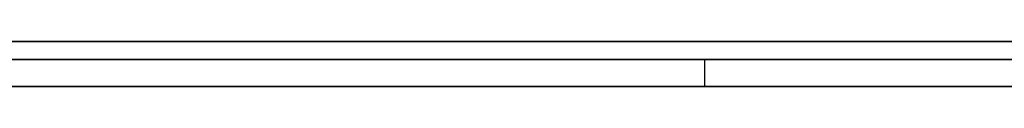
# Model space of a CAD drawing. Extents: x -2.05 to 2.05, y 0 to 2.3.
# Tile 11 of 74: x 0.752859 to 0.763756, y 2.219499 to 2.22. Entities that reach past the tile are written whole.
import ezdxf

# ---------------------------------------------------------------- set-up
doc = ezdxf.new("R2010")
doc.units = 0
doc.layers.get('0').update_dxf_attribs({"linetype": 'CONTINUOUS'})

# ---------------------------------------------------------------- blocks, each defined once
blk = doc.blocks.new('*U1')
at = {"extrusion": (0, 1, 0)}
for p, q in [((1.978, 2.219999, -0.83), (-1.978, 2.219999, -0.83)), ((-1.978, 2.219999, 0.83), (1.978, 2.219999, 0.83)), ((0.708, 2.219999, -0.705), (1.628, 2.219999, -0.705)), ((1.628, 2.219999, -0.405), (0.708, 2.219999, -0.405)), ((1.628, 2.219799, -0.705), (0.708, 2.219799, -0.705)), ((0.708, 2.219799, -0.405), (1.628, 2.219799, -0.405)), ((0.732716, 2.219799, -0.491024), (0.760438, 2.219799, -0.611024)), ((0.771998, 2.219799, -0.596134), (0.747802, 2.219799, -0.491024)), ((0.760438, 2.219799, -0.611024), (0.782381, 2.219799, -0.611024)), ((0.760438, 2.219499, -0.611024), (0.732716, 2.219499, -0.491024)), ((0.747802, 2.219499, -0.491024), (0.771998, 2.219499, -0.596134)), ((0.782381, 2.219499, -0.611024), (0.760438, 2.219499, -0.611024))]:
    blk.add_line(p, q, dxfattribs=at)
for p, q in [((1.978, 2.219999, -0.83), (-1.978, 2.219999, -0.83)), ((0.708, 2.219999, -0.705), (1.628, 2.219999, -0.705)), ((1.628, 2.219799, -0.705), (0.708, 2.219799, -0.705)), ((0.760438, 2.219799, -0.611024), (0.782381, 2.219799, -0.611024)), ((0.760438, 2.219799, -0.611024), (0.760438, 2.219499, -0.611024)), ((0.782381, 2.219499, -0.611024), (0.760438, 2.219499, -0.611024))]:
    blk.add_line(p, q)
at = {"extrusion": (0, 0, -1)}
for p, q in [((-1.978, 2.219999, 0.83), (1.978, 2.219999, 0.83)), ((1.628, 2.219999, -0.405), (0.708, 2.219999, -0.405)), ((0.708, 2.219799, -0.405), (1.628, 2.219799, -0.405))]:
    blk.add_line(p, q, dxfattribs=at)
at = {"extrusion": (0.974338, 0, 0.225092)}
for p, q in [((0.732716, 2.219799, -0.491024), (0.760438, 2.219799, -0.611024)), ((0.760438, 2.219799, -0.611024), (0.760438, 2.219499, -0.611024)), ((0.760438, 2.219499, -0.611024), (0.732716, 2.219499, -0.491024))]:
    blk.add_line(p, q, dxfattribs=at)
at = {"extrusion": (-0.974514, 0, -0.224329)}
for p, q in [((0.771998, 2.219799, -0.596134), (0.747802, 2.219799, -0.491024)), ((0.747802, 2.219499, -0.491024), (0.771998, 2.219499, -0.596134))]:
    blk.add_line(p, q, dxfattribs=at)
for points in [[(0.752827, 2.22, -0.28315), (0.752997, 2.22, -0.283133), (0.753166, 2.22, -0.283115), (0.753335, 2.22, -0.283097), (0.753503, 2.22, -0.283078), (0.753672, 2.22, -0.283059), (0.753839, 2.22, -0.283039), (0.754007, 2.22, -0.283018), (0.754174, 2.22, -0.282997), (0.75434, 2.22, -0.282975), (0.754506, 2.22, -0.282953), (0.754672, 2.22, -0.28293), (0.754837, 2.22, -0.282906), (0.755002, 2.22, -0.282882), (0.755167, 2.22, -0.282857), (0.755331, 2.22, -0.282831), (0.755495, 2.22, -0.282805), (0.755658, 2.22, -0.282778), (0.755821, 2.22, -0.282751), (0.755984, 2.22, -0.282723), (0.756146, 2.22, -0.282694), (0.756308, 2.22, -0.282665), (0.75647, 2.22, -0.282635), (0.756631, 2.22, -0.282604), (0.756791, 2.22, -0.282573), (0.756951, 2.22, -0.282542), (0.757111, 2.22, -0.282509), (0.757271, 2.22, -0.282476), (0.75743, 2.22, -0.282443), (0.757589, 2.22, -0.282409), (0.757747, 2.22, -0.282374), (0.757905, 2.22, -0.282338), (0.758062, 2.22, -0.282302), (0.758219, 2.22, -0.282266), (0.758376, 2.22, -0.282228), (0.758532, 2.22, -0.282191), (0.758688, 2.22, -0.282152), (0.758844, 2.22, -0.282113), (0.758999, 2.22, -0.282073), (0.759154, 2.22, -0.282033), (0.759308, 2.22, -0.281992), (0.759462, 2.22, -0.28195), (0.759615, 2.22, -0.281908), (0.759769, 2.22, -0.281865), (0.759921, 2.22, -0.281822), (0.760074, 2.22, -0.281778), (0.760226, 2.22, -0.281733), (0.760377, 2.22, -0.281688), (0.760528, 2.22, -0.281642), (0.760679, 2.22, -0.281596), (0.76083, 2.22, -0.281549), (0.76098, 2.22, -0.281501), (0.761129, 2.22, -0.281453), (0.761279, 2.22, -0.281404), (0.761427, 2.22, -0.281354), (0.761576, 2.22, -0.281304), (0.761724, 2.22, -0.281253), (0.761871, 2.22, -0.281202), (0.762019, 2.22, -0.28115), (0.762166, 2.22, -0.281097), (0.762312, 2.22, -0.281044), (0.762458, 2.22, -0.28099), (0.762604, 2.22, -0.280935), (0.762749, 2.22, -0.28088), (0.762894, 2.22, -0.280824), (0.763038, 2.22, -0.280768), (0.763183, 2.22, -0.280711), (0.763326, 2.22, -0.280654), (0.76347, 2.22, -0.280595), (0.763613, 2.22, -0.280537), (0.763755, 2.22, -0.280477), (0.763897, 2.22, -0.280417)], [(0.763828, 2.22, -0.202867), (0.763688, 2.22, -0.202808), (0.763547, 2.22, -0.20275), (0.763405, 2.22, -0.202692), (0.763263, 2.22, -0.202636), (0.763121, 2.22, -0.202579), (0.762978, 2.22, -0.202524), (0.762835, 2.22, -0.202469), (0.762691, 2.22, -0.202414), (0.762547, 2.22, -0.20236), (0.762403, 2.22, -0.202307), (0.762258, 2.22, -0.202255), (0.762113, 2.22, -0.202203), (0.761967, 2.22, -0.202151), (0.761821, 2.22, -0.2021), (0.761675, 2.22, -0.20205), (0.761528, 2.22, -0.202), (0.76138, 2.22, -0.201951), (0.761233, 2.22, -0.201903), (0.761085, 2.22, -0.201855), (0.760936, 2.22, -0.201808), (0.760787, 2.22, -0.201761), (0.760638, 2.22, -0.201715), (0.760488, 2.22, -0.20167), (0.760338, 2.22, -0.201625), (0.760188, 2.22, -0.201581), (0.760037, 2.22, -0.201537), (0.759885, 2.22, -0.201494), (0.759734, 2.22, -0.201452), (0.759581, 2.22, -0.20141), (0.759429, 2.22, -0.201369), (0.759276, 2.22, -0.201328), (0.759122, 2.22, -0.201288), (0.758969, 2.22, -0.201249), (0.758814, 2.22, -0.20121), (0.75866, 2.22, -0.201172), (0.758505, 2.22, -0.201134), (0.758349, 2.22, -0.201097), (0.758193, 2.22, -0.201061), (0.758037, 2.22, -0.201025), (0.757881, 2.22, -0.20099), (0.757724, 2.22, -0.200955), (0.757566, 2.22, -0.200921), (0.757408, 2.22, -0.200888), (0.75725, 2.22, -0.200855), (0.757091, 2.22, -0.200823), (0.756932, 2.22, -0.200791), (0.756773, 2.22, -0.200761), (0.756613, 2.22, -0.20073), (0.756452, 2.22, -0.2007), (0.756292, 2.22, -0.200671), (0.75613, 2.22, -0.200643), (0.755969, 2.22, -0.200615), (0.755807, 2.22, -0.200587), (0.755645, 2.22, -0.200561), (0.755482, 2.22, -0.200534), (0.755319, 2.22, -0.200509), (0.755155, 2.22, -0.200484), (0.754991, 2.22, -0.200459), (0.754827, 2.22, -0.200436), (0.754662, 2.22, -0.200413), (0.754497, 2.22, -0.20039), (0.754331, 2.22, -0.200368), (0.754165, 2.22, -0.200347), (0.753998, 2.22, -0.200326), (0.753832, 2.22, -0.200306), (0.753664, 2.22, -0.200286), (0.753497, 2.22, -0.200267), (0.753329, 2.22, -0.200249), (0.75316, 2.22, -0.200231), (0.752991, 2.22, -0.200214), (0.752822, 2.22, -0.200198)], [(0.752827, 2.22, -0.28315), (0.752997, 2.22, -0.283133), (0.753166, 2.22, -0.283115), (0.753335, 2.22, -0.283097), (0.753503, 2.22, -0.283078), (0.753672, 2.22, -0.283059), (0.753839, 2.22, -0.283039), (0.754007, 2.22, -0.283018), (0.754174, 2.22, -0.282997), (0.75434, 2.22, -0.282975), (0.754506, 2.22, -0.282953), (0.754672, 2.22, -0.28293), (0.754837, 2.22, -0.282906), (0.755002, 2.22, -0.282882), (0.755167, 2.22, -0.282857), (0.755331, 2.22, -0.282831), (0.755495, 2.22, -0.282805), (0.755658, 2.22, -0.282778), (0.755821, 2.22, -0.282751), (0.755984, 2.22, -0.282723), (0.756146, 2.22, -0.282694), (0.756308, 2.22, -0.282665), (0.75647, 2.22, -0.282635), (0.756631, 2.22, -0.282604), (0.756791, 2.22, -0.282573), (0.756951, 2.22, -0.282542), (0.757111, 2.22, -0.282509), (0.757271, 2.22, -0.282476), (0.75743, 2.22, -0.282443), (0.757589, 2.22, -0.282409), (0.757747, 2.22, -0.282374), (0.757905, 2.22, -0.282338), (0.758062, 2.22, -0.282302), (0.758219, 2.22, -0.282266), (0.758376, 2.22, -0.282228), (0.758532, 2.22, -0.282191), (0.758688, 2.22, -0.282152), (0.758844, 2.22, -0.282113), (0.758999, 2.22, -0.282073), (0.759154, 2.22, -0.282033), (0.759308, 2.22, -0.281992), (0.759462, 2.22, -0.28195), (0.759615, 2.22, -0.281908), (0.759769, 2.22, -0.281865), (0.759921, 2.22, -0.281822), (0.760074, 2.22, -0.281778), (0.760226, 2.22, -0.281733), (0.760377, 2.22, -0.281688), (0.760528, 2.22, -0.281642), (0.760679, 2.22, -0.281596), (0.76083, 2.22, -0.281549), (0.76098, 2.22, -0.281501), (0.761129, 2.22, -0.281453), (0.761279, 2.22, -0.281404), (0.761427, 2.22, -0.281354), (0.761576, 2.22, -0.281304), (0.761724, 2.22, -0.281253), (0.761871, 2.22, -0.281202), (0.762019, 2.22, -0.28115), (0.762166, 2.22, -0.281097), (0.762312, 2.22, -0.281044), (0.762458, 2.22, -0.28099), (0.762604, 2.22, -0.280935), (0.762749, 2.22, -0.28088), (0.762894, 2.22, -0.280824), (0.763038, 2.22, -0.280768), (0.763183, 2.22, -0.280711), (0.763326, 2.22, -0.280654), (0.76347, 2.22, -0.280595), (0.763613, 2.22, -0.280537), (0.763755, 2.22, -0.280477), (0.763897, 2.22, -0.280417)], [(0.763828, 2.22, -0.202867), (0.763688, 2.22, -0.202808), (0.763547, 2.22, -0.20275), (0.763405, 2.22, -0.202692), (0.763263, 2.22, -0.202636), (0.763121, 2.22, -0.202579), (0.762978, 2.22, -0.202524), (0.762835, 2.22, -0.202469), (0.762691, 2.22, -0.202414), (0.762547, 2.22, -0.20236), (0.762403, 2.22, -0.202307), (0.762258, 2.22, -0.202255), (0.762113, 2.22, -0.202203), (0.761967, 2.22, -0.202151), (0.761821, 2.22, -0.2021), (0.761675, 2.22, -0.20205), (0.761528, 2.22, -0.202), (0.76138, 2.22, -0.201951), (0.761233, 2.22, -0.201903), (0.761085, 2.22, -0.201855), (0.760936, 2.22, -0.201808), (0.760787, 2.22, -0.201761), (0.760638, 2.22, -0.201715), (0.760488, 2.22, -0.20167), (0.760338, 2.22, -0.201625), (0.760188, 2.22, -0.201581), (0.760037, 2.22, -0.201537), (0.759885, 2.22, -0.201494), (0.759734, 2.22, -0.201452), (0.759581, 2.22, -0.20141), (0.759429, 2.22, -0.201369), (0.759276, 2.22, -0.201328), (0.759122, 2.22, -0.201288), (0.758969, 2.22, -0.201249), (0.758814, 2.22, -0.20121), (0.75866, 2.22, -0.201172), (0.758505, 2.22, -0.201134), (0.758349, 2.22, -0.201097), (0.758193, 2.22, -0.201061), (0.758037, 2.22, -0.201025), (0.757881, 2.22, -0.20099), (0.757724, 2.22, -0.200955), (0.757566, 2.22, -0.200921), (0.757408, 2.22, -0.200888), (0.75725, 2.22, -0.200855), (0.757091, 2.22, -0.200823), (0.756932, 2.22, -0.200791), (0.756773, 2.22, -0.200761), (0.756613, 2.22, -0.20073), (0.756452, 2.22, -0.2007), (0.756292, 2.22, -0.200671), (0.75613, 2.22, -0.200643), (0.755969, 2.22, -0.200615), (0.755807, 2.22, -0.200587), (0.755645, 2.22, -0.200561), (0.755482, 2.22, -0.200534), (0.755319, 2.22, -0.200509), (0.755155, 2.22, -0.200484), (0.754991, 2.22, -0.200459), (0.754827, 2.22, -0.200436), (0.754662, 2.22, -0.200413), (0.754497, 2.22, -0.20039), (0.754331, 2.22, -0.200368), (0.754165, 2.22, -0.200347), (0.753998, 2.22, -0.200326), (0.753832, 2.22, -0.200306), (0.753664, 2.22, -0.200286), (0.753497, 2.22, -0.200267), (0.753329, 2.22, -0.200249), (0.75316, 2.22, -0.200231), (0.752991, 2.22, -0.200214), (0.752822, 2.22, -0.200198)], [(0.752723, 2.22, -0.209517), (0.752952, 2.22, -0.209553), (0.753181, 2.22, -0.209591), (0.753408, 2.22, -0.20963), (0.753634, 2.22, -0.209671), (0.753859, 2.22, -0.209714), (0.754083, 2.22, -0.209759), (0.754306, 2.22, -0.209806), (0.754528, 2.22, -0.209855), (0.754748, 2.22, -0.209905), (0.754968, 2.22, -0.209957), (0.755187, 2.22, -0.210011), (0.755404, 2.22, -0.210067), (0.755621, 2.22, -0.210125), (0.755836, 2.22, -0.210185), (0.75605, 2.22, -0.210246), (0.756264, 2.22, -0.210309), (0.756476, 2.22, -0.210374), (0.756687, 2.22, -0.210441), (0.756897, 2.22, -0.21051), (0.757106, 2.22, -0.210581), (0.757314, 2.22, -0.210653), (0.75752, 2.22, -0.210727), (0.757726, 2.22, -0.210803), (0.757931, 2.22, -0.210881), (0.758134, 2.22, -0.210961), (0.758337, 2.22, -0.211042), (0.758538, 2.22, -0.211126), (0.758739, 2.22, -0.211211), (0.758938, 2.22, -0.211298), (0.759136, 2.22, -0.211387), (0.759333, 2.22, -0.211478), (0.759529, 2.22, -0.21157), (0.759724, 2.22, -0.211665), (0.759918, 2.22, -0.211761), (0.760111, 2.22, -0.211859), (0.760303, 2.22, -0.211959), (0.760493, 2.22, -0.212061), (0.760683, 2.22, -0.212164), (0.760871, 2.22, -0.21227), (0.761059, 2.22, -0.212377), (0.761245, 2.22, -0.212486), (0.76143, 2.22, -0.212597), (0.761615, 2.22, -0.21271), (0.761798, 2.22, -0.212824), (0.76198, 2.22, -0.212941), (0.762161, 2.22, -0.213059), (0.762341, 2.22, -0.213179), (0.76252, 2.22, -0.213301), (0.762698, 2.22, -0.213425), (0.762874, 2.22, -0.21355), (0.76305, 2.22, -0.213678), (0.763224, 2.22, -0.213807), (0.763398, 2.22, -0.213938), (0.76357, 2.22, -0.214071), (0.763742, 2.22, -0.214205), (0.763912, 2.22, -0.214342)], [(0.763826, 2.22, -0.269088), (0.763656, 2.22, -0.269224), (0.763483, 2.22, -0.269359), (0.76331, 2.22, -0.269492), (0.763136, 2.22, -0.269622), (0.762961, 2.22, -0.269751), (0.762784, 2.22, -0.269878), (0.762607, 2.22, -0.270003), (0.762428, 2.22, -0.270127), (0.762248, 2.22, -0.270248), (0.762067, 2.22, -0.270368), (0.761885, 2.22, -0.270486), (0.761702, 2.22, -0.270602), (0.761517, 2.22, -0.270716), (0.761332, 2.22, -0.270828), (0.761145, 2.22, -0.270938), (0.760958, 2.22, -0.271047), (0.760769, 2.22, -0.271153), (0.760579, 2.22, -0.271258), (0.760388, 2.22, -0.271361), (0.760196, 2.22, -0.271462), (0.760003, 2.22, -0.271561), (0.759808, 2.22, -0.271659), (0.759613, 2.22, -0.271754), (0.759416, 2.22, -0.271848), (0.759218, 2.22, -0.27194), (0.75902, 2.22, -0.27203), (0.75882, 2.22, -0.272118), (0.758619, 2.22, -0.272204), (0.758416, 2.22, -0.272288), (0.758213, 2.22, -0.272371), (0.758009, 2.22, -0.272451), (0.757803, 2.22, -0.27253), (0.757596, 2.22, -0.272607), (0.757389, 2.22, -0.272682), (0.75718, 2.22, -0.272756), (0.75697, 2.22, -0.272827), (0.756759, 2.22, -0.272897), (0.756546, 2.22, -0.272964), (0.756333, 2.22, -0.27303), (0.756119, 2.22, -0.273094), (0.755903, 2.22, -0.273156), (0.755686, 2.22, -0.273216), (0.755468, 2.22, -0.273275), (0.755249, 2.22, -0.273331), (0.755029, 2.22, -0.273386), (0.754808, 2.22, -0.273439), (0.754586, 2.22, -0.27349), (0.754362, 2.22, -0.273539), (0.754138, 2.22, -0.273586), (0.753912, 2.22, -0.273632), (0.753686, 2.22, -0.273675), (0.753458, 2.22, -0.273717), (0.753229, 2.22, -0.273757), (0.752998, 2.22, -0.273795), (0.752767, 2.22, -0.273831)], [(0.763826, 2.22, -0.269088), (0.763656, 2.22, -0.269224), (0.763483, 2.22, -0.269359), (0.76331, 2.22, -0.269492), (0.763136, 2.22, -0.269622), (0.762961, 2.22, -0.269751), (0.762784, 2.22, -0.269878), (0.762607, 2.22, -0.270003), (0.762428, 2.22, -0.270127), (0.762248, 2.22, -0.270248), (0.762067, 2.22, -0.270368), (0.761885, 2.22, -0.270486), (0.761702, 2.22, -0.270602), (0.761517, 2.22, -0.270716), (0.761332, 2.22, -0.270828), (0.761145, 2.22, -0.270938), (0.760958, 2.22, -0.271047), (0.760769, 2.22, -0.271153), (0.760579, 2.22, -0.271258), (0.760388, 2.22, -0.271361), (0.760196, 2.22, -0.271462), (0.760003, 2.22, -0.271561), (0.759808, 2.22, -0.271659), (0.759613, 2.22, -0.271754), (0.759416, 2.22, -0.271848), (0.759218, 2.22, -0.27194), (0.75902, 2.22, -0.27203), (0.75882, 2.22, -0.272118), (0.758619, 2.22, -0.272204), (0.758416, 2.22, -0.272288), (0.758213, 2.22, -0.272371), (0.758009, 2.22, -0.272451), (0.757803, 2.22, -0.27253), (0.757596, 2.22, -0.272607), (0.757389, 2.22, -0.272682), (0.75718, 2.22, -0.272756), (0.75697, 2.22, -0.272827), (0.756759, 2.22, -0.272897), (0.756546, 2.22, -0.272964), (0.756333, 2.22, -0.27303), (0.756119, 2.22, -0.273094), (0.755903, 2.22, -0.273156), (0.755686, 2.22, -0.273216), (0.755468, 2.22, -0.273275), (0.755249, 2.22, -0.273331), (0.755029, 2.22, -0.273386), (0.754808, 2.22, -0.273439), (0.754586, 2.22, -0.27349), (0.754362, 2.22, -0.273539), (0.754138, 2.22, -0.273586), (0.753912, 2.22, -0.273632), (0.753686, 2.22, -0.273675), (0.753458, 2.22, -0.273717), (0.753229, 2.22, -0.273757), (0.752998, 2.22, -0.273795), (0.752767, 2.22, -0.273831)], [(0.752723, 2.22, -0.209517), (0.752952, 2.22, -0.209553), (0.753181, 2.22, -0.209591), (0.753408, 2.22, -0.20963), (0.753634, 2.22, -0.209671), (0.753859, 2.22, -0.209714), (0.754083, 2.22, -0.209759), (0.754306, 2.22, -0.209806), (0.754528, 2.22, -0.209855), (0.754748, 2.22, -0.209905), (0.754968, 2.22, -0.209957), (0.755187, 2.22, -0.210011), (0.755404, 2.22, -0.210067), (0.755621, 2.22, -0.210125), (0.755836, 2.22, -0.210185), (0.75605, 2.22, -0.210246), (0.756264, 2.22, -0.210309), (0.756476, 2.22, -0.210374), (0.756687, 2.22, -0.210441), (0.756897, 2.22, -0.21051), (0.757106, 2.22, -0.210581), (0.757314, 2.22, -0.210653), (0.75752, 2.22, -0.210727), (0.757726, 2.22, -0.210803), (0.757931, 2.22, -0.210881), (0.758134, 2.22, -0.210961), (0.758337, 2.22, -0.211042), (0.758538, 2.22, -0.211126), (0.758739, 2.22, -0.211211), (0.758938, 2.22, -0.211298), (0.759136, 2.22, -0.211387), (0.759333, 2.22, -0.211478), (0.759529, 2.22, -0.21157), (0.759724, 2.22, -0.211665), (0.759918, 2.22, -0.211761), (0.760111, 2.22, -0.211859), (0.760303, 2.22, -0.211959), (0.760493, 2.22, -0.212061), (0.760683, 2.22, -0.212164), (0.760871, 2.22, -0.21227), (0.761059, 2.22, -0.212377), (0.761245, 2.22, -0.212486), (0.76143, 2.22, -0.212597), (0.761615, 2.22, -0.21271), (0.761798, 2.22, -0.212824), (0.76198, 2.22, -0.212941), (0.762161, 2.22, -0.213059), (0.762341, 2.22, -0.213179), (0.76252, 2.22, -0.213301), (0.762698, 2.22, -0.213425), (0.762874, 2.22, -0.21355), (0.76305, 2.22, -0.213678), (0.763224, 2.22, -0.213807), (0.763398, 2.22, -0.213938), (0.76357, 2.22, -0.214071), (0.763742, 2.22, -0.214205), (0.763912, 2.22, -0.214342)], [(0.763862, 2.2195, -0.280432), (0.763648, 2.2195, -0.280522), (0.763434, 2.2195, -0.28061), (0.763218, 2.2195, -0.280697), (0.763001, 2.2195, -0.280783), (0.762783, 2.2195, -0.280867), (0.762565, 2.2195, -0.28095), (0.762345, 2.2195, -0.281031), (0.762125, 2.2195, -0.281112), (0.761904, 2.2195, -0.28119), (0.761682, 2.2195, -0.281268), (0.761459, 2.2195, -0.281343), (0.761235, 2.2195, -0.281418), (0.76101, 2.2195, -0.281491), (0.760785, 2.2195, -0.281563), (0.760558, 2.2195, -0.281633), (0.760331, 2.2195, -0.281702), (0.760102, 2.2195, -0.28177), (0.759873, 2.2195, -0.281836), (0.759643, 2.2195, -0.281901), (0.759412, 2.2195, -0.281964), (0.75918, 2.2195, -0.282026), (0.758948, 2.2195, -0.282087), (0.758714, 2.2195, -0.282146), (0.758479, 2.2195, -0.282204), (0.758244, 2.2195, -0.28226), (0.758008, 2.2195, -0.282315), (0.75777, 2.2195, -0.282369), (0.757532, 2.2195, -0.282421), (0.757293, 2.2195, -0.282472), (0.757053, 2.2195, -0.282521), (0.756813, 2.2195, -0.282569), (0.756571, 2.2195, -0.282616), (0.756328, 2.2195, -0.282661), (0.756085, 2.2195, -0.282705), (0.755841, 2.2195, -0.282747), (0.755595, 2.2195, -0.282788), (0.755349, 2.2195, -0.282828), (0.755102, 2.2195, -0.282866), (0.754854, 2.2195, -0.282903), (0.754606, 2.2195, -0.282939), (0.754356, 2.2195, -0.282973), (0.754105, 2.2195, -0.283006), (0.753854, 2.2195, -0.283037), (0.753602, 2.2195, -0.283067), (0.753348, 2.2195, -0.283096), (0.753094, 2.2195, -0.283123), (0.752839, 2.2195, -0.283149)], [(0.752834, 2.2195, -0.200199), (0.753088, 2.2195, -0.200224), (0.753342, 2.2195, -0.20025), (0.753594, 2.2195, -0.200278), (0.753846, 2.2195, -0.200308), (0.754097, 2.2195, -0.200338), (0.754347, 2.2195, -0.20037), (0.754595, 2.2195, -0.200403), (0.754843, 2.2195, -0.200438), (0.75509, 2.2195, -0.200474), (0.755337, 2.2195, -0.200512), (0.755582, 2.2195, -0.20055), (0.755826, 2.2195, -0.20059), (0.756069, 2.2195, -0.200632), (0.756312, 2.2195, -0.200675), (0.756553, 2.2195, -0.200719), (0.756794, 2.2195, -0.200765), (0.757034, 2.2195, -0.200812), (0.757272, 2.2195, -0.20086), (0.75751, 2.2195, -0.20091), (0.757747, 2.2195, -0.200961), (0.757983, 2.2195, -0.201013), (0.758218, 2.2195, -0.201067), (0.758452, 2.2195, -0.201122), (0.758685, 2.2195, -0.201178), (0.758918, 2.2195, -0.201236), (0.759149, 2.2195, -0.201295), (0.759379, 2.2195, -0.201356), (0.759609, 2.2195, -0.201418), (0.759838, 2.2195, -0.201481), (0.760065, 2.2195, -0.201546), (0.760292, 2.2195, -0.201612), (0.760518, 2.2195, -0.201679), (0.760743, 2.2195, -0.201748), (0.760967, 2.2195, -0.201818), (0.76119, 2.2195, -0.201889), (0.761412, 2.2195, -0.201962), (0.761633, 2.2195, -0.202036), (0.761853, 2.2195, -0.202111), (0.762073, 2.2195, -0.202188), (0.762291, 2.2195, -0.202267), (0.762508, 2.2195, -0.202346), (0.762725, 2.2195, -0.202427), (0.762941, 2.2195, -0.202509), (0.763155, 2.2195, -0.202593), (0.763369, 2.2195, -0.202678), (0.763582, 2.2195, -0.202764), (0.763794, 2.2195, -0.202852)], [(0.763862, 2.2195, -0.280432), (0.763648, 2.2195, -0.280522), (0.763434, 2.2195, -0.28061), (0.763218, 2.2195, -0.280697), (0.763001, 2.2195, -0.280783), (0.762783, 2.2195, -0.280867), (0.762565, 2.2195, -0.28095), (0.762345, 2.2195, -0.281031), (0.762125, 2.2195, -0.281112), (0.761904, 2.2195, -0.28119), (0.761682, 2.2195, -0.281268), (0.761459, 2.2195, -0.281343), (0.761235, 2.2195, -0.281418), (0.76101, 2.2195, -0.281491), (0.760785, 2.2195, -0.281563), (0.760558, 2.2195, -0.281633), (0.760331, 2.2195, -0.281702), (0.760102, 2.2195, -0.28177), (0.759873, 2.2195, -0.281836), (0.759643, 2.2195, -0.281901), (0.759412, 2.2195, -0.281964), (0.75918, 2.2195, -0.282026), (0.758948, 2.2195, -0.282087), (0.758714, 2.2195, -0.282146), (0.758479, 2.2195, -0.282204), (0.758244, 2.2195, -0.28226), (0.758008, 2.2195, -0.282315), (0.75777, 2.2195, -0.282369), (0.757532, 2.2195, -0.282421), (0.757293, 2.2195, -0.282472), (0.757053, 2.2195, -0.282521), (0.756813, 2.2195, -0.282569), (0.756571, 2.2195, -0.282616), (0.756328, 2.2195, -0.282661), (0.756085, 2.2195, -0.282705), (0.755841, 2.2195, -0.282747), (0.755595, 2.2195, -0.282788), (0.755349, 2.2195, -0.282828), (0.755102, 2.2195, -0.282866), (0.754854, 2.2195, -0.282903), (0.754606, 2.2195, -0.282939), (0.754356, 2.2195, -0.282973), (0.754105, 2.2195, -0.283006), (0.753854, 2.2195, -0.283037), (0.753602, 2.2195, -0.283067), (0.753348, 2.2195, -0.283096), (0.753094, 2.2195, -0.283123), (0.752839, 2.2195, -0.283149)], [(0.752834, 2.2195, -0.200199), (0.753088, 2.2195, -0.200224), (0.753342, 2.2195, -0.20025), (0.753594, 2.2195, -0.200278), (0.753846, 2.2195, -0.200308), (0.754097, 2.2195, -0.200338), (0.754347, 2.2195, -0.20037), (0.754595, 2.2195, -0.200403), (0.754843, 2.2195, -0.200438), (0.75509, 2.2195, -0.200474), (0.755337, 2.2195, -0.200512), (0.755582, 2.2195, -0.20055), (0.755826, 2.2195, -0.20059), (0.756069, 2.2195, -0.200632), (0.756312, 2.2195, -0.200675), (0.756553, 2.2195, -0.200719), (0.756794, 2.2195, -0.200765), (0.757034, 2.2195, -0.200812), (0.757272, 2.2195, -0.20086), (0.75751, 2.2195, -0.20091), (0.757747, 2.2195, -0.200961), (0.757983, 2.2195, -0.201013), (0.758218, 2.2195, -0.201067), (0.758452, 2.2195, -0.201122), (0.758685, 2.2195, -0.201178), (0.758918, 2.2195, -0.201236), (0.759149, 2.2195, -0.201295), (0.759379, 2.2195, -0.201356), (0.759609, 2.2195, -0.201418), (0.759838, 2.2195, -0.201481), (0.760065, 2.2195, -0.201546), (0.760292, 2.2195, -0.201612), (0.760518, 2.2195, -0.201679), (0.760743, 2.2195, -0.201748), (0.760967, 2.2195, -0.201818), (0.76119, 2.2195, -0.201889), (0.761412, 2.2195, -0.201962), (0.761633, 2.2195, -0.202036), (0.761853, 2.2195, -0.202111), (0.762073, 2.2195, -0.202188), (0.762291, 2.2195, -0.202267), (0.762508, 2.2195, -0.202346), (0.762725, 2.2195, -0.202427), (0.762941, 2.2195, -0.202509), (0.763155, 2.2195, -0.202593), (0.763369, 2.2195, -0.202678), (0.763582, 2.2195, -0.202764), (0.763794, 2.2195, -0.202852)], [(0.75285, 2.2195, -0.209537), (0.753193, 2.2195, -0.209593), (0.753534, 2.2195, -0.209653), (0.753873, 2.2195, -0.209717), (0.754209, 2.2195, -0.209786), (0.754543, 2.2195, -0.209858), (0.754875, 2.2195, -0.209935), (0.755204, 2.2195, -0.210016), (0.75553, 2.2195, -0.210101), (0.755855, 2.2195, -0.21019), (0.756176, 2.2195, -0.210283), (0.756496, 2.2195, -0.210381), (0.756813, 2.2195, -0.210482), (0.757127, 2.2195, -0.210588), (0.757439, 2.2195, -0.210698), (0.757749, 2.2195, -0.210812), (0.758056, 2.2195, -0.21093), (0.758361, 2.2195, -0.211052), (0.758663, 2.2195, -0.211179), (0.758963, 2.2195, -0.211309), (0.75926, 2.2195, -0.211444), (0.759555, 2.2195, -0.211583), (0.759848, 2.2195, -0.211726), (0.760138, 2.2195, -0.211873), (0.760426, 2.2195, -0.212024), (0.760711, 2.2195, -0.21218), (0.760994, 2.2195, -0.21234), (0.761274, 2.2195, -0.212503), (0.761552, 2.2195, -0.212671), (0.761828, 2.2195, -0.212843), (0.762101, 2.2195, -0.21302), (0.762372, 2.2195, -0.2132), (0.76264, 2.2195, -0.213384), (0.762906, 2.2195, -0.213573), (0.76317, 2.2195, -0.213766), (0.763431, 2.2195, -0.213963), (0.763689, 2.2195, -0.214164), (0.763945, 2.2195, -0.214369)], [(0.763774, 2.2195, -0.26913), (0.763516, 2.2195, -0.269334), (0.763256, 2.2195, -0.269533), (0.762993, 2.2195, -0.269728), (0.762727, 2.2195, -0.269919), (0.762459, 2.2195, -0.270106), (0.762188, 2.2195, -0.270288), (0.761915, 2.2195, -0.270466), (0.761639, 2.2195, -0.27064), (0.761361, 2.2195, -0.27081), (0.761081, 2.2195, -0.270976), (0.760797, 2.2195, -0.271137), (0.760511, 2.2195, -0.271295), (0.760223, 2.2195, -0.271448), (0.759932, 2.2195, -0.271597), (0.759639, 2.2195, -0.271741), (0.759343, 2.2195, -0.271882), (0.759045, 2.2195, -0.272018), (0.758744, 2.2195, -0.27215), (0.75844, 2.2195, -0.272278), (0.758134, 2.2195, -0.272402), (0.757826, 2.2195, -0.272522), (0.757515, 2.2195, -0.272637), (0.757201, 2.2195, -0.272748), (0.756885, 2.2195, -0.272855), (0.756566, 2.2195, -0.272958), (0.756245, 2.2195, -0.273057), (0.755922, 2.2195, -0.273151), (0.755595, 2.2195, -0.273241), (0.755267, 2.2195, -0.273327), (0.754935, 2.2195, -0.273409), (0.754602, 2.2195, -0.273486), (0.754265, 2.2195, -0.27356), (0.753927, 2.2195, -0.273629), (0.753585, 2.2195, -0.273694), (0.753241, 2.2195, -0.273755), (0.752895, 2.2195, -0.273812), (0.752546, 2.2195, -0.273864)], [(0.763774, 2.2195, -0.26913), (0.763516, 2.2195, -0.269334), (0.763256, 2.2195, -0.269533), (0.762993, 2.2195, -0.269728), (0.762727, 2.2195, -0.269919), (0.762459, 2.2195, -0.270106), (0.762188, 2.2195, -0.270288), (0.761915, 2.2195, -0.270466), (0.761639, 2.2195, -0.27064), (0.761361, 2.2195, -0.27081), (0.761081, 2.2195, -0.270976), (0.760797, 2.2195, -0.271137), (0.760511, 2.2195, -0.271295), (0.760223, 2.2195, -0.271448), (0.759932, 2.2195, -0.271597), (0.759639, 2.2195, -0.271741), (0.759343, 2.2195, -0.271882), (0.759045, 2.2195, -0.272018), (0.758744, 2.2195, -0.27215), (0.75844, 2.2195, -0.272278), (0.758134, 2.2195, -0.272402), (0.757826, 2.2195, -0.272522), (0.757515, 2.2195, -0.272637), (0.757201, 2.2195, -0.272748), (0.756885, 2.2195, -0.272855), (0.756566, 2.2195, -0.272958), (0.756245, 2.2195, -0.273057), (0.755922, 2.2195, -0.273151), (0.755595, 2.2195, -0.273241), (0.755267, 2.2195, -0.273327), (0.754935, 2.2195, -0.273409), (0.754602, 2.2195, -0.273486), (0.754265, 2.2195, -0.27356), (0.753927, 2.2195, -0.273629), (0.753585, 2.2195, -0.273694), (0.753241, 2.2195, -0.273755), (0.752895, 2.2195, -0.273812), (0.752546, 2.2195, -0.273864)], [(0.75285, 2.2195, -0.209537), (0.753193, 2.2195, -0.209593), (0.753534, 2.2195, -0.209653), (0.753873, 2.2195, -0.209717), (0.754209, 2.2195, -0.209786), (0.754543, 2.2195, -0.209858), (0.754875, 2.2195, -0.209935), (0.755204, 2.2195, -0.210016), (0.75553, 2.2195, -0.210101), (0.755855, 2.2195, -0.21019), (0.756176, 2.2195, -0.210283), (0.756496, 2.2195, -0.210381), (0.756813, 2.2195, -0.210482), (0.757127, 2.2195, -0.210588), (0.757439, 2.2195, -0.210698), (0.757749, 2.2195, -0.210812), (0.758056, 2.2195, -0.21093), (0.758361, 2.2195, -0.211052), (0.758663, 2.2195, -0.211179), (0.758963, 2.2195, -0.211309), (0.75926, 2.2195, -0.211444), (0.759555, 2.2195, -0.211583), (0.759848, 2.2195, -0.211726), (0.760138, 2.2195, -0.211873), (0.760426, 2.2195, -0.212024), (0.760711, 2.2195, -0.21218), (0.760994, 2.2195, -0.21234), (0.761274, 2.2195, -0.212503), (0.761552, 2.2195, -0.212671), (0.761828, 2.2195, -0.212843), (0.762101, 2.2195, -0.21302), (0.762372, 2.2195, -0.2132), (0.76264, 2.2195, -0.213384), (0.762906, 2.2195, -0.213573), (0.76317, 2.2195, -0.213766), (0.763431, 2.2195, -0.213963), (0.763689, 2.2195, -0.214164), (0.763945, 2.2195, -0.214369)]]:
    blk.add_polyline3d(points)

msp = doc.modelspace()

# ---------------------------------------------------------------- block references
msp.add_blockref('*U1', (0, 0))

doc.saveas('drawing.dxf')
